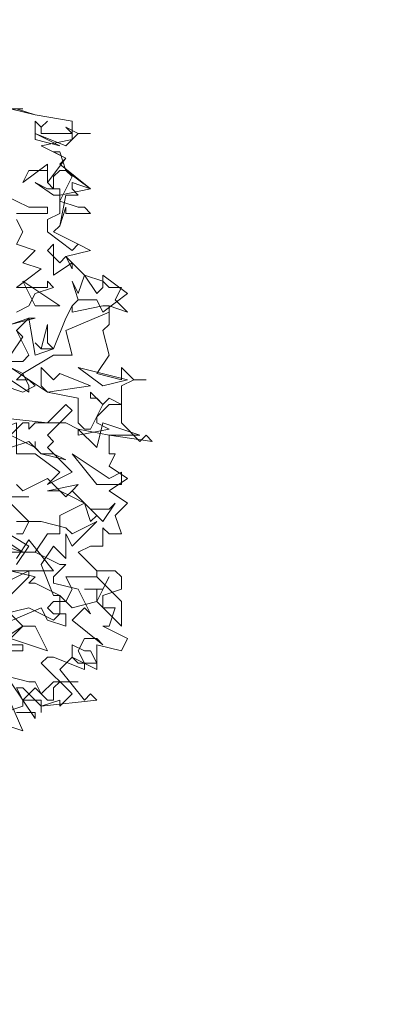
# Model space of a CAD drawing. Header units: millimetres. Extents: x 4234 to 4704, y 1542 to 2004.
# Tile 218 of 256: x 4516 to 4522, y 1664 to 1680. Entities that reach past the tile are written whole.
import ezdxf

# ---------------------------------------------------------------- set-up
doc = ezdxf.new("R2010")
doc.units = ezdxf.units.MM
doc.layers.add('BOD', color=40, linetype='Continuous')
doc.layers.add('DIMENSIONS', color=7, linetype='Continuous')

# ---------------------------------------------------------------- blocks, each defined once
blk = doc.blocks.new('A$Cf9015526')
at = {"color": 116, "lineweight": 0, "true_color": 0x136734}
for points in [[(2.2873, 3.1978), (2.3762, 3.1756), (2.5094, 3.1534), (2.5094, 3.0868), (2.3984, 3.0646), (2.4872, 3.0202), (2.465, 2.998), (2.576, 2.9091), (2.465, 2.8869), (2.465, 2.8647), (2.5316, 2.8425), (2.5538, 2.8425), (2.576, 2.8203), (2.4872, 2.8203), (2.4872, 2.8425), (2.465, 2.7759), (2.4428, 2.7537), (2.5316, 2.7093), (2.576, 2.6871), (2.4872, 2.6649), (2.5538, 2.5982), (2.6204, 2.576), (2.6427, 2.5538), (2.6871, 2.5538), (2.6649, 2.5094), (2.7093, 2.465), (2.6427, 2.4872), (2.6427, 2.4206), (2.6204, 2.3984), (2.6427, 2.3095), (2.5982, 2.2429), (2.6871, 2.2207), (2.6871, 2.2651), (2.7315, 2.2207), (2.7759, 2.2207), (2.7315, 2.2207), (2.6871, 2.1985), (2.6871, 2.0653), (2.7537, 1.9986), (2.7759, 2.0209), (2.7981, 1.9986), (2.6427, 2.0209), (2.6427, 1.9542), (2.6649, 1.9542), (2.6427, 1.9098), (2.7093, 1.8654), (2.6427, 1.821), (2.7093, 1.7766), (2.6649, 1.7322), (2.6871, 1.6655), (2.6427, 1.6655), (2.6204, 1.6877), (2.6204, 1.6211), (2.5982, 1.6211), (2.576, 1.6211), (2.5316, 1.5989), (2.5982, 1.5323), (2.6649, 1.5323), (2.6871, 1.5101), (2.6871, 1.4657), (2.6204, 1.4435), (2.6204, 1.4213), (2.6204, 1.3991), (2.6649, 1.3991), (2.6427, 1.3324), (2.6204, 1.3324), (2.7093, 1.288), (2.6871, 1.2436), (2.5982, 1.2658), (2.5982, 1.177), (2.5094, 1.2214), (2.465, 1.177), (2.5538, 1.0659), (2.576, 1.0882), (2.5982, 1.0659), (2.3984, 1.0437), (2.3984, 1.0215), (2.3984, 1.0659), (2.3318, 1.0659), (2.3095, 1.1104)], [(2.2651, 1.1104), (2.3318, 0.9549), (2.1985, 0.9993)], [(2.2651, 2.8869), (2.354, 2.8425), (2.3762, 2.8425), (2.4206, 2.8425), (2.4206, 2.8203), (2.3095, 2.8203)], [(2.3095, 2.7981), (2.3318, 2.7537), (2.3095, 2.7093), (2.3762, 2.6871), (2.3318, 2.6427), (2.3984, 2.6205), (2.3095, 2.5538), (2.3984, 2.5538), (2.4206, 2.5538), (2.4206, 2.576), (2.4428, 2.5538), (2.3762, 2.5316), (2.354, 2.4872), (2.3095, 2.465)], [(2.2651, 2.1985), (2.3318, 2.1763), (2.3762, 2.1985), (2.354, 2.2207), (2.3095, 2.2207), (2.3318, 2.2429), (2.2873, 2.2651)], [(2.2873, 2.4206), (2.3762, 2.4428), (2.354, 2.4428), (2.3095, 2.3984), (2.3318, 2.3762), (2.2873, 2.3095)], [(2.2873, 2.2651), (2.4206, 2.1763), (2.5316, 2.1541), (2.5316, 2.0653), (2.5538, 2.0431), (2.576, 2.0431), (2.6204, 2.1319), (2.5982, 2.1541), (2.576, 2.1541), (2.576, 2.1763), (2.6204, 2.1319), (2.6427, 2.1541), (2.6871, 2.1319), (2.6427, 2.1319), (2.5982, 2.0875), (2.5982, 2.0653), (2.6427, 2.0431), (2.5316, 2.0209), (2.5316, 2.0431), (2.4872, 2.0653), (2.3762, 2.0653), (2.354, 2.0431), (2.354, 2.0653), (2.3318, 2.0653), (2.2873, 2.0209), (2.3762, 1.9764), (2.3762, 1.9986), (2.3762, 1.9764), (2.3984, 1.9542), (2.4428, 1.9542), (2.4872, 1.932), (2.3984, 1.9542), (2.354, 1.9986), (2.2873, 1.9764)], [(2.2651, 1.288), (2.3318, 1.3324), (2.2873, 1.3768)], [(2.2651, 1.3768), (2.354, 1.3991), (2.4428, 1.3546), (2.465, 1.3768), (2.465, 1.4435), (2.3762, 1.4879), (2.354, 1.4879), (2.3762, 1.5101), (2.2873, 1.5323), (2.4428, 1.5323), (2.354, 1.6433), (2.3095, 1.5767)], [(2.3095, 1.6655), (2.3318, 1.6655), (2.354, 1.71), (2.2651, 1.7988)], [(2.3095, 1.8432), (2.3318, 1.821), (2.4206, 1.8654), (2.4872, 1.7988), (2.5094, 1.821), (2.576, 1.7544), (2.6427, 1.7544), (2.6649, 1.7766), (2.6204, 1.71), (2.5538, 1.7766), (2.465, 1.7322), (2.465, 1.6655), (2.4206, 1.6655), (2.3762, 1.5989), (2.465, 1.5545), (2.4872, 1.5545), (2.4428, 1.5101), (2.4428, 1.4879), (2.5316, 1.4657), (2.576, 1.3768), (2.5538, 1.3991), (2.5094, 1.3546), (2.6204, 1.2658), (2.5982, 1.288), (2.5538, 1.288), (2.5316, 1.2436), (2.5538, 1.1992), (2.5538, 1.177), (2.4428, 1.2214), (2.4206, 1.2214), (2.3984, 1.1992), (2.5094, 1.0882), (2.465, 1.0437), (2.465, 1.0659), (2.3984, 1.0437), (2.3318, 1.1104), (2.3095, 1.1104)], [(2.2873, 1.7988), (2.354, 1.7988), (2.2873, 1.7988)], [(2.2651, 1.6433), (2.3318, 1.5989), (2.354, 1.5989), (2.3762, 1.5989), (2.1985, 1.5989)], [(2.2873, 2.4206), (2.354, 2.4428), (2.3762, 2.3095), (2.4428, 2.3318), (2.4872, 2.4428), (2.5094, 2.4872), (2.5094, 2.465), (2.6204, 2.4872), (2.6427, 2.4872), (2.6427, 2.465), (2.4872, 2.3984), (2.5094, 2.3095), (2.4428, 2.3095), (2.3318, 2.2429), (2.354, 2.1985), (2.354, 2.1763), (2.2873, 2.2207)], [(2.2873, 2.2873), (2.3318, 2.2873), (2.354, 2.3095), (2.3095, 2.3984)], [(2.2651, 1.4213), (2.354, 1.5101), (2.354, 1.5323), (2.2651, 1.4879)], [(2.3095, 1.5545), (2.354, 1.6211), (2.2429, 1.6877)], [(2.3095, 1.71), (2.3984, 1.71), (2.4872, 1.6877), (2.5094, 1.6655), (2.5982, 1.71), (2.5094, 1.6211), (2.4872, 1.6655), (2.4872, 1.5767), (2.4428, 1.6211), (2.3984, 1.5545), (2.4428, 1.4435), (2.465, 1.4435), (2.4872, 1.4213), (2.5094, 1.4657), (2.4872, 1.5101), (2.5982, 1.5101), (2.5982, 1.5323), (2.5982, 1.5101), (2.6871, 1.4213), (2.6871, 1.3324), (2.5982, 1.4213), (2.5094, 1.3991), (2.4872, 1.4213), (2.4428, 1.4213), (2.4206, 1.3991), (2.4428, 1.3768), (2.4872, 1.3768), (2.4872, 1.3324), (2.4206, 1.3546), (2.3984, 1.3991), (2.2429, 1.3324)], [(2.2651, 1.0215), (2.3318, 1.0437), (2.3318, 1.0659), (2.2873, 1.1326)], [(2.2651, 1.1548), (2.354, 1.1326), (2.3762, 1.1326), (2.3984, 1.0882), (2.4428, 1.1326), (2.5316, 1.1326), (2.465, 1.1326), (2.4428, 1.1104), (2.4428, 1.0659), (2.4206, 1.0659), (2.3762, 1.1104), (2.3318, 1.0659), (2.3762, 0.9993), (2.3762, 1.0215), (2.3095, 1.0215)]]:
    blk.add_lwpolyline(points, dxfattribs=at)
for points in [[(2.3095, 3.1978), (2.3762, 3.1756), (2.3095, 3.1978), (2.2873, 3.1978), (2.3318, 3.1978)], [(2.4206, 3.1534), (2.3984, 3.1312), (2.3984, 3.109), (2.4872, 3.109), (2.5094, 3.109), (2.4872, 3.1312), (2.5316, 3.109), (2.576, 3.109), (2.5316, 3.109), (2.4872, 3.0646), (2.3762, 3.109), (2.3762, 3.1534), (2.3984, 3.1312)], [(2.3762, 3.0868), (2.3762, 3.109), (2.465, 3.0646)], [(2.4872, 2.9758), (2.576, 2.9091), (2.5094, 2.9314), (2.5094, 2.9091), (2.5316, 2.8869), (2.4872, 2.8869), (2.465, 2.7759), (2.4428, 2.7537), (2.5316, 2.7093), (2.576, 2.6871), (2.5316, 2.7093), (2.5094, 2.6871), (2.4206, 2.7537), (2.4206, 2.7981), (2.465, 2.8203), (2.465, 2.8647), (2.5094, 2.9536), (2.4872, 2.9758), (2.465, 2.9758), (2.4428, 2.9536), (2.4428, 2.9091), (2.4206, 2.9314), (2.4206, 2.9758), (2.354, 2.9758), (2.3318, 2.9314), (2.4206, 2.998), (2.4206, 2.9536), (2.4206, 2.9314), (2.4872, 3.0202), (2.4428, 3.0424), (2.465, 3.0424)], [(2.4428, 2.9091), (2.465, 2.9091), (2.465, 2.8869), (2.4428, 2.8869), (2.3762, 2.9314), (2.4206, 2.9091)], [(2.465, 2.6427), (2.4872, 2.6649), (2.5094, 2.6205), (2.5094, 2.6427), (2.4428, 2.5982), (2.4428, 2.7093), (2.4206, 2.6871)], [(2.5982, 2.5316), (2.6204, 2.5538), (2.6204, 2.5982), (2.7093, 2.5316), (2.6204, 2.465), (2.5982, 2.5094), (2.5316, 2.5094), (2.5094, 2.4872), (2.5316, 2.5094), (2.5094, 2.576), (2.5316, 2.5316), (2.5538, 2.5982)], [(2.465, 2.4872), (2.3318, 2.576), (2.3762, 2.4872)], [(2.4428, 2.3318), (2.3984, 2.3318), (2.3762, 2.354), (2.3984, 2.3318), (2.4206, 2.4206), (2.4206, 2.354)], [(2.465, 2.2429), (2.576, 2.1985), (2.4206, 2.1763), (2.3984, 2.1985), (2.3984, 2.2651), (2.4428, 2.2207)], [(2.7093, 2.2207), (2.5316, 2.2651), (2.6204, 2.1985)], [(2.4206, 2.0209), (2.4428, 1.9986), (2.4206, 1.9764), (2.5094, 1.8876), (2.4206, 1.8432), (2.465, 1.8876), (2.3762, 1.9542), (2.3095, 1.9542), (2.3095, 2.0653), (2.0653, 1.9764), (2.0875, 1.9986), (2.0875, 2.0209), (2.0653, 2.0431), (2.1097, 2.0209), (2.1985, 2.0209), (2.2207, 2.0431), (2.2207, 2.0875), (2.4206, 2.0653), (2.4872, 2.1319), (2.5094, 2.1097)], [(2.6427, 2.0209), (2.5316, 2.0431), (2.5982, 1.9764), (2.6204, 2.0653), (2.7537, 2.0209)], [(2.6871, 1.8876), (2.6871, 1.8432), (2.6427, 1.8432), (2.5982, 1.8432), (2.5094, 1.9542), (2.6427, 1.8654)], [(2.5982, 1.7322), (2.576, 1.71), (2.5538, 1.7766), (2.5094, 1.7988), (2.465, 1.821), (2.4206, 1.821), (2.5316, 1.8432), (2.5094, 1.821)], [(2.1985, 1.5989), (2.1097, 1.6211), (2.1763, 1.5545), (2.1985, 1.6433), (2.3318, 1.5989)], [(2.5982, 1.4657), (2.5538, 1.4657), (2.6204, 1.4657), (2.6427, 1.5101), (2.5982, 1.4213)], [(2.4206, 1.2436), (2.2873, 1.288), (2.3318, 1.3324), (2.3762, 1.3324)], [(2.0875, 1.3102), (2.1541, 1.2214), (2.2207, 1.2436), (2.2429, 1.2436), (2.2651, 1.288), (2.2651, 1.2658), (2.3318, 1.2658), (2.3318, 1.2436), (2.2429, 1.2436), (2.2429, 1.2214), (2.1763, 1.1992), (2.0431, 1.2658)], [(2.576, 1.2436), (2.5982, 1.1992), (2.5316, 1.1992), (2.5094, 1.2214), (2.5094, 1.2658), (2.5538, 1.2436)]]:
    blk.add_lwpolyline(points, close=True, dxfattribs=at)

msp = doc.modelspace()

# ---------------------------------------------------------------- hatches: boundary and pattern name
at = {"layer": 'DIMENSIONS'}
h = msp.add_hatch(dxfattribs=at)
h.set_pattern_fill('GRASS', color=256, scale=0.5)
h.set_pattern_definition([(90, (3399.144, -158.445), (-8.980256, 8.980256), [2.38125, -15.57926]), (45, (3399.144, -158.445), (-8.980256, 8.980256), [2.38125, -10.31875]), (135, (3399.144, -158.445), (-8.980256, -8.980256), [2.38125, -10.31875])])
h.paths.add_polyline_path([(4417.642, 1844.325), (4423.295, 1838.251), (4434.997, 1847.63), (4469.633, 1855.411), (4513.149, 1877.657), (4531.91, 1892.866), (4546.887, 1910.457), (4556.576, 1922.748), (4577.553, 1933.381), (4592.745, 1936.647), (4614.987, 1937.27), (4624.025, 1937.27), (4633.352, 1938.711), (4636.398, 1940.231), (4631.843, 1952.387, 0.161807)])
h.paths.add_polyline_path([(4631.843, 1952.387), (4629.875, 1957.638), (4629.402, 1957.362), (4621.324, 1958.355), (4615.855, 1959.613), (4597.306, 1970.684), (4571.563, 1964.436), (4571.563, 1952.35), (4556.657, 1951.293), (4533.205, 1949.701), (4514.014, 1931.759), (4500.094, 1928.388), (4467.514, 1910.265), (4457.649, 1889.768), (4440.095, 1876.858), (4418.61, 1858.458), (4410.164, 1852.361), (4417.642, 1844.325, -0.161807)])
h.paths.add_polyline_path([(4548.079, 1916.6), (4552.857, 1929.938), (4546.693, 1932.146), (4541.915, 1918.808)], flags=24)
h.paths.add_polyline_path([(4503.056, 1883.274), (4507.833, 1896.612), (4501.67, 1898.82), (4496.892, 1885.482)], flags=24)
h.paths.add_polyline_path([(4451.737, 1857.409), (4456.514, 1870.747), (4450.351, 1872.954), (4445.573, 1859.617)], flags=24)
h.paths.add_polyline_path([(4412.993, 1854.337), (4417.077, 1849.949), (4419.339, 1852.055), (4415.256, 1856.442)], flags=24)
h.paths.add_polyline_path([(4596.347, 1950.181), (4601.125, 1963.518), (4594.961, 1965.726), (4590.184, 1952.389)], flags=24)
h.paths.add_polyline_path([(4509.799, 1914.44), (4520.772, 1919.976), (4517.122, 1927.21), (4506.149, 1921.675)], flags=24)
h.paths.add_polyline_path([(4321.655, 1898.427), (4326.034, 1896.392), (4327.337, 1899.195), (4322.958, 1901.23)], flags=9)
h.paths.add_polyline_path([(4333.436, 1891.996), (4338.276, 1888.46), (4340.1, 1890.956), (4335.26, 1894.492)], flags=9)
h.paths.add_polyline_path([(4351.195, 1875.643), (4355.521, 1871.494), (4357.661, 1873.726), (4353.334, 1877.874)], flags=9)
h.paths.add_polyline_path([(4373.922, 1853.781), (4378.272, 1849.657), (4380.399, 1851.901), (4376.049, 1856.024)], flags=9)
h.paths.add_polyline_path([(4389.205, 1846.109), (4392.546, 1849.595), (4390.314, 1851.734), (4386.973, 1848.248)], flags=9)
h.paths.add_polyline_path([(4407.974, 1825.893), (4411.638, 1829.038), (4409.624, 1831.383), (4405.961, 1828.238)], flags=9)
h.paths.add_polyline_path([(4405.697, 1823.188), (4408.835, 1819.518), (4411.185, 1821.527), (4408.046, 1825.197)], flags=9)
h.paths.add_polyline_path([(4412.076, 1813.536), (4414.857, 1808.226), (4417.596, 1809.66), (4414.815, 1814.97)], flags=9)
h.paths.add_polyline_path([(4306.063, 1735.531), (4308.37, 1742.308), (4305.444, 1743.304), (4303.137, 1736.527)], flags=9)
h.paths.add_polyline_path([(4289.124, 1902.077), (4295.062, 1902.894), (4294.64, 1905.956), (4288.702, 1905.139)], flags=9)
h.paths.add_polyline_path([(4305.67, 1902.469), (4311.525, 1901.187), (4312.186, 1904.206), (4306.331, 1905.488)], flags=9)
h.paths.add_polyline_path([(4434.212, 1813.221), (4438.6, 1817.304), (4436.494, 1819.567), (4432.106, 1815.483)], flags=9)
h.paths.add_polyline_path([(4381.102, 1865.727), (4385.185, 1861.34), (4387.448, 1863.446), (4383.365, 1867.833)], flags=9)
h.paths.add_polyline_path([(4421.978, 1821.805), (4426.062, 1817.417), (4428.324, 1819.523), (4424.241, 1823.911)], flags=9)
h.paths.add_polyline_path([(4410.395, 1823.868), (4413.93, 1827.157), (4411.824, 1829.42), (4408.289, 1826.131)], flags=9)
h.paths.add_polyline_path([(4387.391, 1817.486), (4392.169, 1830.823), (4386.005, 1833.031), (4381.227, 1819.694)], flags=9)
h.paths.add_polyline_path([(4347.973, 1750.06), (4352.75, 1763.397), (4346.587, 1765.605), (4341.809, 1752.268)], flags=9)
h.paths.add_polyline_path([(4341.432, 1678.315), (4346.21, 1691.652), (4340.046, 1693.86), (4335.269, 1680.523)], flags=9)
h.paths.add_polyline_path([(4323.367, 1583.702), (4328.145, 1597.039), (4321.981, 1599.247), (4317.204, 1585.909)], flags=9)
h.paths.add_polyline_path([(4335.365, 1700.446), (4339.979, 1713.328), (4330.825, 1716.607), (4326.211, 1703.726)], flags=9)
h.paths.add_polyline_path([(4396.179, 1839.031), (4404.655, 1830.211), (4406.861, 1832.33), (4398.385, 1841.151)], flags=9)
h.paths.add_polyline_path([(4396.433, 1860.296), (4402.629, 1853.776), (4403.712, 1854.806), (4397.517, 1861.325)], flags=9)
h.paths.add_polyline_path([(4349.014, 1900.377), (4363.585, 1891.161), (4365.102, 1893.559), (4350.531, 1902.776)], flags=9)
h.paths.add_polyline_path([(4438.666, 1769.752), (4437.611, 1764.115), (4441.328, 1763.419), (4442.383, 1769.056)], flags=9)
h.paths.add_polyline_path([(4432.339, 1775.082), (4431.592, 1769.395), (4435.341, 1768.902), (4436.089, 1774.588)], flags=9)
h.paths.add_polyline_path([(4446.576, 1765.01), (4445.473, 1759.382), (4449.184, 1758.654), (4450.287, 1764.282)], flags=9)
h.paths.add_polyline_path([(4333.28, 1902.136), (4338.08, 1900.158), (4339.521, 1903.654), (4334.722, 1905.632)], flags=9)
h.paths.add_polyline_path([(4335.517, 1907.037), (4340.858, 1904.947), (4342.235, 1908.469), (4336.895, 1910.559)], flags=9)
h.paths.add_polyline_path([(4338.313, 1912.555), (4343.753, 1910.74), (4344.95, 1914.327), (4339.509, 1916.142)], flags=9)
h.paths.add_polyline_path([(4390.585, 1863.01), (4393.613, 1859.818), (4396.592, 1862.643), (4393.563, 1865.836)], flags=9)
h.paths.add_polyline_path([(4431.119, 1819.228), (4434.15, 1816.033), (4437.129, 1818.858), (4434.097, 1822.054)], flags=9)
h.paths.add_polyline_path([(4421.135, 1830.165), (4424.164, 1826.973), (4427.142, 1829.798), (4424.114, 1832.991)], flags=9)
h.paths.add_polyline_path([(4410.884, 1841.214), (4413.913, 1838.022), (4416.891, 1840.847), (4413.863, 1844.04)], flags=9)
h.paths.add_polyline_path([(4400.588, 1852.195), (4403.617, 1849.002), (4406.596, 1851.828), (4403.567, 1855.02)], flags=9)
h.paths.add_polyline_path([(4378.865, 1874.762), (4381.896, 1871.566), (4384.875, 1874.392), (4381.843, 1877.588)], flags=9)

# ---------------------------------------------------------------- block references
at = {"layer": 'BOD', "xscale": 4.480026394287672, "yscale": 4.480026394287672, "zscale": 4.480026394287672}
msp.add_blockref('A$Cf9015526', (4505.59, 1664.531, 480.917), dxfattribs=at)

doc.saveas('drawing.dxf')
